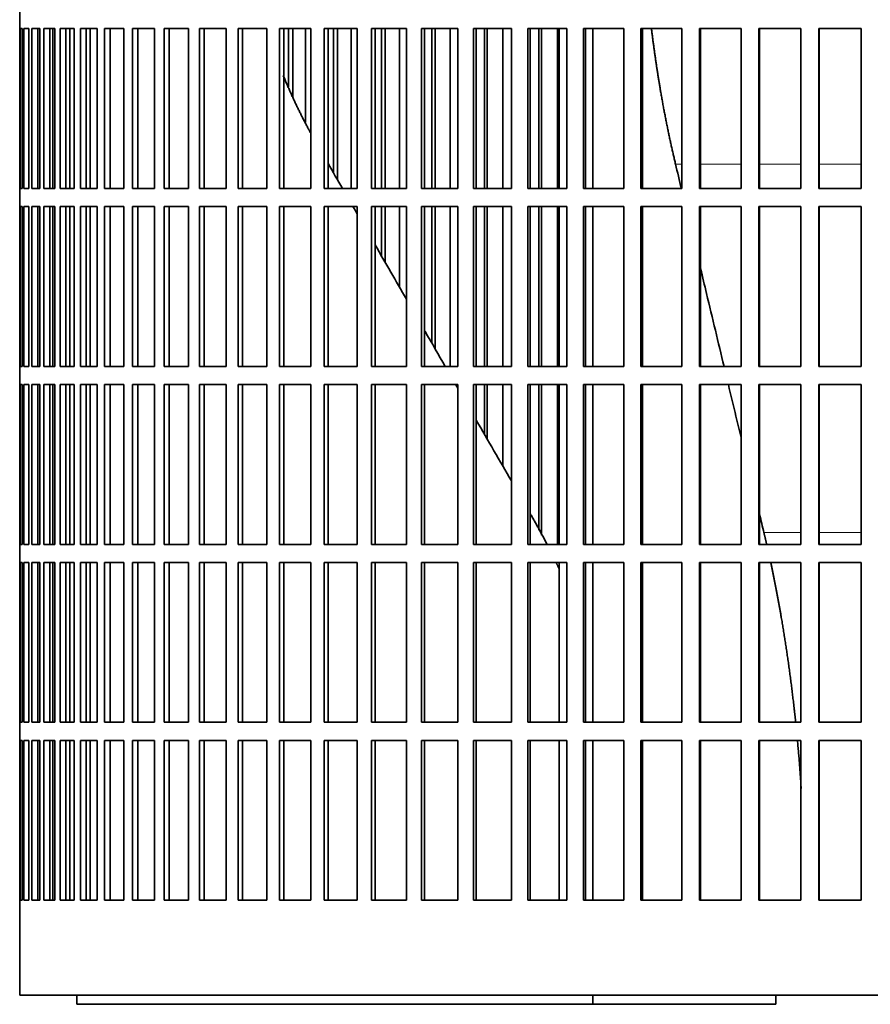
# Model space of a CAD drawing. Header units: millimetres. Extents: x 423 to 1315, y -1724 to 1594.
# Tile 17 of 28: x 938 to 1079, y -219 to -56. Entities that reach past the tile are written whole.
import ezdxf

# ---------------------------------------------------------------- set-up
doc = ezdxf.new("R2010")
doc.units = ezdxf.units.MM
doc.layers.add('VSI344-454_FILTR', color=7, linetype='Continuous')
doc.layers.add('VSI344-454_SUPPO', color=7, linetype='Continuous')

# ---------------------------------------------------------------- blocks, each defined once
blk = doc.blocks.new('SE3')
at = {"layer": 'VSI344-454_FILTR', "color": 7, "linetype": 'Continuous', "lineweight": 35}
for p, q in [((937.66, -54.14), (937.66, -57.14)), ((937.67, -57.14), (937.66, -57.14)), ((937.67, -83.64), (937.67, -57.14)), ((937.72, -83.64), (937.72, -57.14)), ((937.72, -57.14), (938.09, -57.14)), ((938.09, -83.64), (938.09, -57.14)), ((938.35, -83.64), (938.35, -57.14)), ((938.35, -57.14), (939.2, -57.14)), ((939.2, -83.64), (939.2, -57.14)), ((939.67, -83.64), (939.67, -57.14)), ((939.67, -57.14), (941.01, -57.14)), ((940.65, -83.64), (940.65, -57.14)), ((941.01, -83.64), (941.01, -57.14)), ((941.01, -83.64), (941.01, -57.14)), ((941.68, -83.64), (941.68, -57.14)), ((941.68, -57.14), (943.5, -57.14)), ((942.65, -83.64), (942.65, -57.14)), ((943.15, -83.64), (943.15, -57.14)), ((943.5, -83.64), (943.5, -57.14)), ((944.38, -83.64), (944.38, -57.14)), ((944.38, -57.14), (946.67, -57.14)), ((945.32, -83.64), (945.32, -57.14)), ((945.96, -83.64), (945.96, -57.14)), ((946.67, -83.64), (946.67, -57.14)), ((947.74, -83.64), (947.74, -57.14)), ((947.74, -57.14), (950.48, -57.14)), ((948.66, -83.64), (948.66, -57.14)), ((950.48, -83.64), (950.48, -57.14)), ((951.74, -83.64), (951.74, -57.14)), ((951.74, -57.14), (954.94, -57.14)), ((952.64, -83.64), (952.64, -57.14)), ((954.94, -83.64), (954.94, -57.14)), ((956.38, -83.64), (956.38, -57.14)), ((956.38, -57.14), (960.01, -57.14)), ((957.24, -83.64), (957.24, -57.14)), ((960.01, -83.64), (960.01, -57.14)), ((961.63, -83.64), (961.63, -57.14)), ((961.63, -57.14), (965.67, -57.14)), ((962.45, -83.64), (962.45, -57.14)), ((965.67, -83.64), (965.67, -57.14)), ((967.46, -83.64), (967.46, -57.14)), ((967.46, -57.14), (971.89, -57.14)), ((968.24, -83.64), (968.24, -57.14)), ((971.89, -83.64), (971.89, -57.14)), ((973.85, -83.64), (973.85, -57.14)), ((973.85, -57.14), (978.64, -57.14)), ((974.58, -83.64), (974.58, -57.14)), ((978.64, -83.64), (978.64, -57.14)), ((980.75, -57.14), (985.9, -57.14)), ((980.75, -83.64), (980.75, -57.14)), ((981.43, -83.64), (981.43, -57.14)), ((982.21, -66.77), (982.21, -57.14)), ((982.92, -68.49), (982.92, -57.14)), ((985.05, -72.65), (985.05, -57.14)), ((985.9, -83.64), (985.9, -57.14)), ((988.15, -57.14), (993.62, -57.14)), ((988.15, -83.64), (988.15, -57.14)), ((988.78, -83.64), (988.78, -57.14)), ((989.7, -81.09), (989.7, -57.14)), ((990.36, -82.23), (990.36, -57.14)), ((992.62, -83.64), (992.62, -57.14)), ((993.62, -83.64), (993.62, -57.14)), ((996, -57.14), (1001.76, -57.14)), ((996, -83.64), (996, -57.14)), ((996.57, -83.64), (996.57, -57.14)), ((997.64, -83.64), (997.64, -57.14)), ((998.24, -83.64), (998.24, -57.14)), ((1000.63, -83.64), (1000.63, -57.14)), ((1001.76, -83.64), (1001.76, -57.14)), ((1004.26, -57.14), (1010.29, -57.14)), ((1004.26, -83.64), (1004.26, -57.14)), ((1004.78, -83.64), (1004.78, -57.14)), ((1005.98, -83.64), (1005.98, -57.14)), ((1006.53, -83.64), (1006.53, -57.14)), ((1009.02, -83.64), (1009.02, -57.14)), ((1010.29, -83.64), (1010.29, -57.14)), ((1012.9, -57.14), (1019.17, -57.14)), ((1012.9, -83.64), (1012.9, -57.14)), ((1013.35, -83.64), (1013.35, -57.14)), ((1014.69, -83.64), (1014.69, -57.14)), ((1015.17, -83.64), (1015.17, -57.14)), ((1017.77, -83.64), (1017.77, -57.14)), ((1019.17, -83.64), (1019.17, -57.14)), ((1021.87, -57.14), (1028.35, -57.14)), ((1021.87, -83.64), (1021.87, -57.14)), ((1022.26, -83.64), (1022.26, -57.14)), ((1023.72, -83.64), (1023.72, -57.14)), ((1024.15, -83.64), (1024.15, -57.14)), ((1026.83, -83.64), (1026.83, -57.14)), ((1028.35, -83.64), (1028.35, -57.14)), ((1031.13, -57.14), (1037.78, -57.14)), ((1031.13, -83.64), (1031.13, -57.14)), ((1031.46, -83.64), (1031.46, -57.14)), ((1037.78, -83.64), (1037.78, -57.14)), ((1040.64, -57.14), (1047.43, -57.14)), ((1040.64, -83.64), (1040.64, -57.14)), ((1040.89, -83.64), (1040.89, -57.14)), ((1047.43, -83.64), (1047.43, -57.14)), ((1050.34, -57.14), (1057.24, -57.14)), ((1050.34, -83.64), (1050.34, -57.14)), ((1050.53, -83.64), (1050.53, -57.14)), ((1057.24, -83.64), (1057.24, -57.14)), ((1060.19, -57.14), (1067.17, -57.14)), ((1060.19, -83.64), (1060.19, -57.14)), ((1060.31, -83.64), (1060.31, -57.14)), ((1067.17, -83.64), (1067.17, -57.14)), ((1070.14, -57.14), (1077.17, -57.14)), ((1070.14, -83.64), (1070.14, -57.14)), ((1070.19, -83.64), (1070.19, -57.14)), ((1077.17, -83.64), (1077.17, -57.14)), ((937.67, -83.64), (937.66, -83.64)), ((937.66, -83.64), (937.66, -86.64)), ((937.72, -83.64), (938.09, -83.64)), ((938.35, -83.64), (939.2, -83.64)), ((939.67, -83.64), (941.01, -83.64)), ((941.68, -83.64), (943.5, -83.64)), ((944.38, -83.64), (946.67, -83.64)), ((947.74, -83.64), (950.48, -83.64)), ((951.74, -83.64), (954.94, -83.64)), ((956.38, -83.64), (960.01, -83.64)), ((961.63, -83.64), (965.67, -83.64)), ((967.46, -83.64), (971.89, -83.64)), ((973.85, -83.64), (978.64, -83.64)), ((980.75, -83.64), (985.9, -83.64)), ((988.15, -83.64), (993.62, -83.64)), ((996, -83.64), (1001.76, -83.64)), ((1004.26, -83.64), (1010.29, -83.64)), ((1012.9, -83.64), (1019.17, -83.64)), ((1021.87, -83.64), (1028.35, -83.64)), ((1031.13, -83.64), (1037.78, -83.64)), ((1040.64, -83.64), (1047.43, -83.64)), ((1050.34, -83.64), (1057.24, -83.64)), ((1060.19, -83.64), (1067.17, -83.64)), ((1070.14, -83.64), (1077.17, -83.64)), ((937.67, -86.64), (937.66, -86.64)), ((937.67, -113.14), (937.67, -86.64)), ((937.72, -113.14), (937.72, -86.64)), ((937.72, -86.64), (938.09, -86.64)), ((938.09, -113.14), (938.09, -86.64)), ((938.35, -113.14), (938.35, -86.64)), ((938.35, -86.64), (939.2, -86.64)), ((939.2, -113.14), (939.2, -86.64)), ((939.67, -113.14), (939.67, -86.64)), ((939.67, -86.64), (941.01, -86.64)), ((940.65, -113.14), (940.65, -86.64)), ((941.01, -113.14), (941.01, -86.64)), ((941.01, -113.14), (941.01, -86.64)), ((941.68, -113.14), (941.68, -86.64)), ((941.68, -86.64), (943.5, -86.64)), ((942.65, -113.14), (942.65, -86.64)), ((943.15, -113.14), (943.15, -86.64)), ((943.5, -113.14), (943.5, -86.64)), ((944.38, -113.14), (944.38, -86.64)), ((944.38, -86.64), (946.67, -86.64)), ((945.32, -113.14), (945.32, -86.64)), ((945.96, -113.14), (945.96, -86.64)), ((946.67, -113.14), (946.67, -86.64)), ((947.74, -113.14), (947.74, -86.64)), ((947.74, -86.64), (950.48, -86.64)), ((948.66, -113.14), (948.66, -86.64)), ((950.48, -113.14), (950.48, -86.64)), ((951.74, -113.14), (951.74, -86.64)), ((951.74, -86.64), (954.94, -86.64)), ((952.64, -113.14), (952.64, -86.64)), ((954.94, -113.14), (954.94, -86.64)), ((956.38, -113.14), (956.38, -86.64)), ((956.38, -86.64), (960.01, -86.64)), ((957.24, -113.14), (957.24, -86.64)), ((960.01, -113.14), (960.01, -86.64)), ((961.63, -113.14), (961.63, -86.64)), ((961.63, -86.64), (965.67, -86.64)), ((962.45, -113.14), (962.45, -86.64)), ((965.67, -113.14), (965.67, -86.64)), ((967.46, -113.14), (967.46, -86.64)), ((967.46, -86.64), (971.89, -86.64)), ((968.24, -113.14), (968.24, -86.64)), ((971.89, -113.14), (971.89, -86.64)), ((973.85, -113.14), (973.85, -86.64)), ((973.85, -86.64), (978.64, -86.64)), ((974.58, -113.14), (974.58, -86.64)), ((978.64, -113.14), (978.64, -86.64)), ((980.75, -86.64), (985.9, -86.64)), ((980.75, -113.14), (980.75, -86.64)), ((981.43, -113.14), (981.43, -86.64)), ((985.9, -113.14), (985.9, -86.64)), ((988.15, -86.64), (993.62, -86.64)), ((988.15, -113.14), (988.15, -86.64)), ((988.78, -113.14), (988.78, -86.64)), ((993.62, -113.14), (993.62, -86.64)), ((996, -86.64), (1001.76, -86.64)), ((996, -113.14), (996, -86.64)), ((996.57, -113.14), (996.57, -86.64)), ((997.64, -94.84), (997.64, -86.64)), ((998.24, -95.88), (998.24, -86.64)), ((1000.63, -100.01), (1000.63, -86.64)), ((1001.76, -113.14), (1001.76, -86.64)), ((1004.26, -86.64), (1010.29, -86.64)), ((1004.26, -113.14), (1004.26, -86.64)), ((1004.78, -113.14), (1004.78, -86.64)), ((1005.98, -109.29), (1005.98, -86.64)), ((1006.53, -110.23), (1006.53, -86.64)), ((1009.02, -113.14), (1009.02, -86.64)), ((1010.29, -113.14), (1010.29, -86.64)), ((1012.9, -86.64), (1019.17, -86.64)), ((1012.9, -113.14), (1012.9, -86.64)), ((1013.35, -113.14), (1013.35, -86.64)), ((1014.69, -113.14), (1014.69, -86.64)), ((1015.17, -113.14), (1015.17, -86.64)), ((1017.77, -113.14), (1017.77, -86.64)), ((1019.17, -113.14), (1019.17, -86.64)), ((1021.87, -86.64), (1028.35, -86.64)), ((1021.87, -113.14), (1021.87, -86.64)), ((1022.26, -113.14), (1022.26, -86.64)), ((1023.72, -113.14), (1023.72, -86.64)), ((1024.15, -113.14), (1024.15, -86.64)), ((1026.83, -113.14), (1026.83, -86.64)), ((1028.35, -113.14), (1028.35, -86.64)), ((1031.13, -86.64), (1037.78, -86.64)), ((1031.13, -113.14), (1031.13, -86.64)), ((1031.46, -113.14), (1031.46, -86.64)), ((1037.78, -113.14), (1037.78, -86.64)), ((1040.64, -86.64), (1047.43, -86.64)), ((1040.64, -113.14), (1040.64, -86.64)), ((1040.89, -113.14), (1040.89, -86.64)), ((1047.43, -113.14), (1047.43, -86.64)), ((1050.34, -86.64), (1057.24, -86.64)), ((1050.34, -113.14), (1050.34, -86.64)), ((1050.53, -113.14), (1050.53, -86.64)), ((1057.24, -113.14), (1057.24, -86.64)), ((1060.19, -86.64), (1067.17, -86.64)), ((1060.19, -113.14), (1060.19, -86.64)), ((1060.31, -113.14), (1060.31, -86.64)), ((1067.17, -113.14), (1067.17, -86.64)), ((1070.14, -86.64), (1077.17, -86.64)), ((1070.14, -113.14), (1070.14, -86.64)), ((1070.19, -113.14), (1070.19, -86.64)), ((1077.17, -113.14), (1077.17, -86.64)), ((937.67, -113.14), (937.66, -113.14)), ((937.66, -113.14), (937.66, -116.14)), ((937.72, -113.14), (938.09, -113.14)), ((938.35, -113.14), (939.2, -113.14)), ((939.67, -113.14), (941.01, -113.14)), ((941.68, -113.14), (943.5, -113.14)), ((944.38, -113.14), (946.67, -113.14)), ((947.74, -113.14), (950.48, -113.14)), ((951.74, -113.14), (954.94, -113.14)), ((956.38, -113.14), (960.01, -113.14)), ((961.63, -113.14), (965.67, -113.14)), ((967.46, -113.14), (971.89, -113.14)), ((973.85, -113.14), (978.64, -113.14)), ((980.75, -113.14), (985.9, -113.14)), ((988.15, -113.14), (993.62, -113.14)), ((996, -113.14), (1001.76, -113.14)), ((1004.26, -113.14), (1010.29, -113.14)), ((1012.9, -113.14), (1019.17, -113.14)), ((1021.87, -113.14), (1028.35, -113.14)), ((1031.13, -113.14), (1037.78, -113.14)), ((1040.64, -113.14), (1047.43, -113.14)), ((1050.34, -113.14), (1057.24, -113.14)), ((1060.19, -113.14), (1067.17, -113.14)), ((1070.14, -113.14), (1077.17, -113.14)), ((937.67, -116.14), (937.66, -116.14)), ((937.67, -142.64), (937.67, -116.14)), ((937.72, -142.64), (937.72, -116.14)), ((937.72, -116.14), (938.09, -116.14)), ((938.09, -142.64), (938.09, -116.14)), ((938.35, -142.64), (938.35, -116.14)), ((938.35, -116.14), (939.2, -116.14)), ((939.2, -142.64), (939.2, -116.14)), ((939.67, -142.64), (939.67, -116.14)), ((939.67, -116.14), (941.01, -116.14)), ((940.65, -142.64), (940.65, -116.14)), ((941.01, -142.64), (941.01, -116.14)), ((941.01, -142.64), (941.01, -116.14)), ((941.68, -142.64), (941.68, -116.14)), ((941.68, -116.14), (943.5, -116.14)), ((942.65, -142.64), (942.65, -116.14)), ((943.15, -142.64), (943.15, -116.14)), ((943.5, -142.64), (943.5, -116.14)), ((944.38, -142.64), (944.38, -116.14)), ((944.38, -116.14), (946.67, -116.14)), ((945.32, -142.64), (945.32, -116.14)), ((945.96, -142.64), (945.96, -116.14)), ((946.67, -142.64), (946.67, -116.14)), ((947.74, -142.64), (947.74, -116.14)), ((947.74, -116.14), (950.48, -116.14)), ((948.66, -142.64), (948.66, -116.14)), ((950.48, -142.64), (950.48, -116.14)), ((951.74, -142.64), (951.74, -116.14)), ((951.74, -116.14), (954.94, -116.14)), ((952.64, -142.64), (952.64, -116.14)), ((954.94, -142.64), (954.94, -116.14)), ((956.38, -142.64), (956.38, -116.14)), ((956.38, -116.14), (960.01, -116.14)), ((957.24, -142.64), (957.24, -116.14)), ((960.01, -142.64), (960.01, -116.14)), ((961.63, -142.64), (961.63, -116.14)), ((961.63, -116.14), (965.67, -116.14)), ((962.45, -142.64), (962.45, -116.14)), ((965.67, -142.64), (965.67, -116.14)), ((967.46, -142.64), (967.46, -116.14)), ((967.46, -116.14), (971.89, -116.14)), ((968.24, -142.64), (968.24, -116.14)), ((971.89, -142.64), (971.89, -116.14)), ((973.85, -142.64), (973.85, -116.14)), ((973.85, -116.14), (978.64, -116.14)), ((974.58, -142.64), (974.58, -116.14)), ((978.64, -142.64), (978.64, -116.14)), ((980.75, -116.14), (985.9, -116.14)), ((980.75, -142.64), (980.75, -116.14)), ((981.43, -142.64), (981.43, -116.14)), ((985.9, -142.64), (985.9, -116.14)), ((988.15, -116.14), (993.62, -116.14)), ((988.15, -142.64), (988.15, -116.14)), ((988.78, -142.64), (988.78, -116.14)), ((993.62, -142.64), (993.62, -116.14)), ((996, -116.14), (1001.76, -116.14)), ((996, -142.64), (996, -116.14)), ((996.57, -142.64), (996.57, -116.14)), ((1001.76, -142.64), (1001.76, -116.14)), ((1004.26, -116.14), (1010.29, -116.14)), ((1004.26, -142.64), (1004.26, -116.14)), ((1004.78, -142.64), (1004.78, -116.14)), ((1010.29, -142.64), (1010.29, -116.14)), ((1012.9, -116.14), (1019.17, -116.14)), ((1012.9, -142.64), (1012.9, -116.14)), ((1013.35, -142.64), (1013.35, -116.14)), ((1014.69, -124.37), (1014.69, -116.14)), ((1015.17, -125.21), (1015.17, -116.14)), ((1017.77, -129.71), (1017.77, -116.14)), ((1019.17, -142.64), (1019.17, -116.14)), ((1021.87, -116.14), (1028.35, -116.14)), ((1021.87, -142.64), (1021.87, -116.14)), ((1022.26, -142.64), (1022.26, -116.14)), ((1023.72, -140.3), (1023.72, -116.14)), ((1024.15, -141.12), (1024.15, -116.14)), ((1026.83, -142.64), (1026.83, -116.14)), ((1028.35, -142.64), (1028.35, -116.14)), ((1031.13, -116.14), (1037.78, -116.14)), ((1031.13, -142.64), (1031.13, -116.14)), ((1031.46, -142.64), (1031.46, -116.14)), ((1037.78, -142.64), (1037.78, -116.14)), ((1040.64, -116.14), (1047.43, -116.14)), ((1040.64, -142.64), (1040.64, -116.14)), ((1040.89, -142.64), (1040.89, -116.14)), ((1047.43, -142.64), (1047.43, -116.14)), ((1050.34, -116.14), (1057.24, -116.14)), ((1050.34, -142.64), (1050.34, -116.14)), ((1050.53, -142.64), (1050.53, -116.14)), ((1057.24, -142.64), (1057.24, -116.14)), ((1060.19, -116.14), (1067.17, -116.14)), ((1060.19, -142.64), (1060.19, -116.14)), ((1060.31, -142.64), (1060.31, -116.14)), ((1067.17, -142.64), (1067.17, -116.14)), ((1070.14, -116.14), (1077.17, -116.14)), ((1070.14, -142.64), (1070.14, -116.14)), ((1070.19, -142.64), (1070.19, -116.14)), ((1077.17, -142.64), (1077.17, -116.14)), ((937.67, -142.64), (937.66, -142.64)), ((937.66, -142.64), (937.66, -145.64)), ((937.72, -142.64), (938.09, -142.64)), ((938.35, -142.64), (939.2, -142.64)), ((939.67, -142.64), (941.01, -142.64)), ((941.68, -142.64), (943.5, -142.64)), ((944.38, -142.64), (946.67, -142.64)), ((947.74, -142.64), (950.48, -142.64)), ((951.74, -142.64), (954.94, -142.64)), ((956.38, -142.64), (960.01, -142.64)), ((961.63, -142.64), (965.67, -142.64)), ((967.46, -142.64), (971.89, -142.64)), ((973.85, -142.64), (978.64, -142.64)), ((980.75, -142.64), (985.9, -142.64)), ((988.15, -142.64), (993.62, -142.64)), ((996, -142.64), (1001.76, -142.64)), ((1004.26, -142.64), (1010.29, -142.64)), ((1012.9, -142.64), (1019.17, -142.64)), ((1021.87, -142.64), (1028.35, -142.64)), ((1031.13, -142.64), (1037.78, -142.64)), ((1040.64, -142.64), (1047.43, -142.64)), ((1050.34, -142.64), (1057.24, -142.64)), ((1060.19, -142.64), (1067.17, -142.64)), ((1070.14, -142.64), (1077.17, -142.64)), ((937.67, -145.64), (937.66, -145.64)), ((937.67, -172.14), (937.67, -145.64)), ((937.72, -172.14), (937.72, -145.64)), ((937.72, -145.64), (938.09, -145.64)), ((938.09, -172.14), (938.09, -145.64)), ((938.35, -172.14), (938.35, -145.64)), ((938.35, -145.64), (939.2, -145.64)), ((939.2, -172.14), (939.2, -145.64)), ((939.67, -172.14), (939.67, -145.64)), ((939.67, -145.64), (941.01, -145.64)), ((940.65, -172.14), (940.65, -145.64)), ((941.01, -172.14), (941.01, -145.64)), ((941.01, -172.14), (941.01, -145.64)), ((941.68, -172.14), (941.68, -145.64)), ((941.68, -145.64), (943.5, -145.64)), ((942.65, -172.14), (942.65, -145.64)), ((943.15, -172.14), (943.15, -145.64)), ((943.5, -172.14), (943.5, -145.64)), ((944.38, -172.14), (944.38, -145.64)), ((944.38, -145.64), (946.67, -145.64)), ((945.32, -172.14), (945.32, -145.64)), ((945.96, -172.14), (945.96, -145.64)), ((946.67, -172.14), (946.67, -145.64)), ((947.74, -172.14), (947.74, -145.64)), ((947.74, -145.64), (950.48, -145.64)), ((948.66, -172.14), (948.66, -145.64)), ((950.48, -172.14), (950.48, -145.64)), ((951.74, -172.14), (951.74, -145.64)), ((951.74, -145.64), (954.94, -145.64)), ((952.64, -172.14), (952.64, -145.64)), ((954.94, -172.14), (954.94, -145.64)), ((956.38, -172.14), (956.38, -145.64)), ((956.38, -145.64), (960.01, -145.64)), ((957.24, -172.14), (957.24, -145.64)), ((960.01, -172.14), (960.01, -145.64)), ((961.63, -172.14), (961.63, -145.64)), ((961.63, -145.64), (965.67, -145.64)), ((962.45, -172.14), (962.45, -145.64)), ((965.67, -172.14), (965.67, -145.64)), ((967.46, -172.14), (967.46, -145.64)), ((967.46, -145.64), (971.89, -145.64)), ((968.24, -172.14), (968.24, -145.64)), ((971.89, -172.14), (971.89, -145.64)), ((973.85, -172.14), (973.85, -145.64)), ((973.85, -145.64), (978.64, -145.64)), ((974.58, -172.14), (974.58, -145.64)), ((978.64, -172.14), (978.64, -145.64)), ((980.75, -145.64), (985.9, -145.64)), ((980.75, -172.14), (980.75, -145.64)), ((981.43, -172.14), (981.43, -145.64)), ((985.9, -172.14), (985.9, -145.64)), ((988.15, -145.64), (993.62, -145.64)), ((988.15, -172.14), (988.15, -145.64)), ((988.78, -172.14), (988.78, -145.64)), ((993.62, -172.14), (993.62, -145.64)), ((996, -145.64), (1001.76, -145.64)), ((996, -172.14), (996, -145.64)), ((996.57, -172.14), (996.57, -145.64)), ((1001.76, -172.14), (1001.76, -145.64)), ((1004.26, -145.64), (1010.29, -145.64)), ((1004.26, -172.14), (1004.26, -145.64)), ((1004.78, -172.14), (1004.78, -145.64)), ((1010.29, -172.14), (1010.29, -145.64)), ((1012.9, -145.64), (1019.17, -145.64)), ((1012.9, -172.14), (1012.9, -145.64)), ((1013.35, -172.14), (1013.35, -145.64)), ((1019.17, -172.14), (1019.17, -145.64)), ((1021.87, -145.64), (1028.35, -145.64)), ((1021.87, -172.14), (1021.87, -145.64)), ((1022.26, -172.14), (1022.26, -145.64)), ((1028.35, -172.14), (1028.35, -145.64)), ((1031.13, -145.64), (1037.78, -145.64)), ((1031.13, -172.14), (1031.13, -145.64)), ((1031.46, -172.14), (1031.46, -145.64)), ((1037.78, -172.14), (1037.78, -145.64)), ((1040.64, -145.64), (1047.43, -145.64)), ((1040.64, -172.14), (1040.64, -145.64)), ((1040.89, -172.14), (1040.89, -145.64)), ((1047.43, -172.14), (1047.43, -145.64)), ((1050.34, -145.64), (1057.24, -145.64)), ((1050.34, -172.14), (1050.34, -145.64)), ((1050.53, -172.14), (1050.53, -145.64)), ((1057.24, -172.14), (1057.24, -145.64)), ((1060.19, -145.64), (1067.17, -145.64)), ((1060.19, -172.14), (1060.19, -145.64)), ((1060.31, -172.14), (1060.31, -145.64)), ((1067.17, -172.14), (1067.17, -145.64)), ((1070.14, -145.64), (1077.17, -145.64)), ((1070.14, -172.14), (1070.14, -145.64)), ((1070.19, -172.14), (1070.19, -145.64)), ((1077.17, -172.14), (1077.17, -145.64)), ((937.67, -172.14), (937.66, -172.14)), ((937.66, -172.14), (937.66, -175.14)), ((937.72, -172.14), (938.09, -172.14)), ((938.35, -172.14), (939.2, -172.14)), ((939.67, -172.14), (941.01, -172.14)), ((941.68, -172.14), (943.5, -172.14)), ((944.38, -172.14), (946.67, -172.14)), ((947.74, -172.14), (950.48, -172.14)), ((951.74, -172.14), (954.94, -172.14)), ((956.38, -172.14), (960.01, -172.14)), ((961.63, -172.14), (965.67, -172.14)), ((967.46, -172.14), (971.89, -172.14)), ((973.85, -172.14), (978.64, -172.14)), ((980.75, -172.14), (985.9, -172.14)), ((988.15, -172.14), (993.62, -172.14)), ((996, -172.14), (1001.76, -172.14)), ((1004.26, -172.14), (1010.29, -172.14)), ((1012.9, -172.14), (1019.17, -172.14)), ((1021.87, -172.14), (1028.35, -172.14)), ((1031.13, -172.14), (1037.78, -172.14)), ((1040.64, -172.14), (1047.43, -172.14)), ((1050.34, -172.14), (1057.24, -172.14)), ((1060.19, -172.14), (1067.17, -172.14)), ((1070.14, -172.14), (1077.17, -172.14)), ((937.67, -175.14), (937.66, -175.14)), ((937.67, -201.64), (937.67, -175.14)), ((937.72, -201.64), (937.72, -175.14)), ((937.72, -175.14), (938.09, -175.14)), ((938.09, -201.64), (938.09, -175.14)), ((938.35, -201.64), (938.35, -175.14)), ((938.35, -175.14), (939.2, -175.14)), ((939.2, -201.64), (939.2, -175.14)), ((939.67, -201.64), (939.67, -175.14)), ((939.67, -175.14), (941.01, -175.14)), ((940.65, -201.64), (940.65, -175.14)), ((941.01, -201.64), (941.01, -175.14)), ((941.01, -201.64), (941.01, -175.14)), ((941.68, -201.64), (941.68, -175.14)), ((941.68, -175.14), (943.5, -175.14)), ((942.65, -201.64), (942.65, -175.14)), ((943.15, -201.64), (943.15, -175.14)), ((943.5, -201.64), (943.5, -175.14)), ((944.38, -201.64), (944.38, -175.14)), ((944.38, -175.14), (946.67, -175.14)), ((945.32, -201.64), (945.32, -175.14)), ((945.96, -201.64), (945.96, -175.14)), ((946.67, -201.64), (946.67, -175.14)), ((947.74, -201.64), (947.74, -175.14)), ((947.74, -175.14), (950.48, -175.14)), ((948.66, -201.64), (948.66, -175.14)), ((950.48, -201.64), (950.48, -175.14)), ((951.74, -201.64), (951.74, -175.14)), ((951.74, -175.14), (954.94, -175.14)), ((952.64, -201.64), (952.64, -175.14)), ((954.94, -201.64), (954.94, -175.14)), ((956.38, -201.64), (956.38, -175.14)), ((956.38, -175.14), (960.01, -175.14)), ((957.24, -201.64), (957.24, -175.14)), ((960.01, -201.64), (960.01, -175.14)), ((961.63, -201.64), (961.63, -175.14)), ((961.63, -175.14), (965.67, -175.14)), ((962.45, -201.64), (962.45, -175.14)), ((965.67, -201.64), (965.67, -175.14)), ((967.46, -201.64), (967.46, -175.14)), ((967.46, -175.14), (971.89, -175.14)), ((968.24, -201.64), (968.24, -175.14)), ((971.89, -201.64), (971.89, -175.14)), ((973.85, -201.64), (973.85, -175.14)), ((973.85, -175.14), (978.64, -175.14)), ((974.58, -201.64), (974.58, -175.14)), ((978.64, -201.64), (978.64, -175.14)), ((980.75, -201.64), (980.75, -175.14)), ((980.75, -175.14), (985.9, -175.14)), ((981.43, -201.64), (981.43, -175.14)), ((985.9, -201.64), (985.9, -175.14)), ((988.15, -175.14), (993.62, -175.14)), ((988.15, -201.64), (988.15, -175.14)), ((988.78, -201.64), (988.78, -175.14)), ((993.62, -201.64), (993.62, -175.14)), ((996, -175.14), (1001.76, -175.14)), ((996, -201.64), (996, -175.14)), ((996.57, -201.64), (996.57, -175.14)), ((1001.76, -201.64), (1001.76, -175.14)), ((1004.26, -175.14), (1010.29, -175.14)), ((1004.26, -201.64), (1004.26, -175.14)), ((1004.78, -201.64), (1004.78, -175.14)), ((1010.29, -201.64), (1010.29, -175.14)), ((1012.9, -175.14), (1019.17, -175.14)), ((1012.9, -201.64), (1012.9, -175.14)), ((1013.35, -201.64), (1013.35, -175.14)), ((1019.17, -201.64), (1019.17, -175.14)), ((1021.87, -175.14), (1028.35, -175.14)), ((1021.87, -201.64), (1021.87, -175.14)), ((1022.26, -201.64), (1022.26, -175.14)), ((1028.35, -201.64), (1028.35, -175.14)), ((1031.13, -175.14), (1037.78, -175.14)), ((1031.13, -201.64), (1031.13, -175.14)), ((1031.46, -201.64), (1031.46, -175.14)), ((1037.78, -201.64), (1037.78, -175.14)), ((1040.64, -175.14), (1047.43, -175.14)), ((1040.64, -201.64), (1040.64, -175.14)), ((1040.89, -201.64), (1040.89, -175.14)), ((1047.43, -201.64), (1047.43, -175.14)), ((1050.34, -175.14), (1057.24, -175.14)), ((1050.34, -201.64), (1050.34, -175.14)), ((1050.53, -201.64), (1050.53, -175.14)), ((1057.24, -201.64), (1057.24, -175.14)), ((1060.19, -175.14), (1067.17, -175.14)), ((1060.19, -201.64), (1060.19, -175.14)), ((1060.31, -201.64), (1060.31, -175.14)), ((1067.17, -201.64), (1067.17, -175.14)), ((1070.14, -175.14), (1077.17, -175.14)), ((1070.14, -201.64), (1070.14, -175.14)), ((1070.19, -201.64), (1070.19, -175.14)), ((1077.17, -201.64), (1077.17, -175.14)), ((937.67, -201.64), (937.66, -201.64)), ((937.66, -201.64), (937.66, -217.39)), ((937.72, -201.64), (938.09, -201.64)), ((938.35, -201.64), (939.2, -201.64)), ((939.67, -201.64), (941.01, -201.64)), ((941.68, -201.64), (943.5, -201.64)), ((944.38, -201.64), (946.67, -201.64)), ((947.74, -201.64), (950.48, -201.64)), ((951.74, -201.64), (954.94, -201.64)), ((956.38, -201.64), (960.01, -201.64)), ((961.63, -201.64), (965.67, -201.64)), ((967.46, -201.64), (971.89, -201.64)), ((973.85, -201.64), (978.64, -201.64)), ((980.75, -201.64), (985.9, -201.64)), ((988.15, -201.64), (993.62, -201.64)), ((996, -201.64), (1001.76, -201.64)), ((1004.26, -201.64), (1010.29, -201.64)), ((1012.9, -201.64), (1019.17, -201.64)), ((1021.87, -201.64), (1028.35, -201.64)), ((1031.13, -201.64), (1037.78, -201.64)), ((1040.64, -201.64), (1047.43, -201.64)), ((1050.34, -201.64), (1057.24, -201.64)), ((1060.19, -201.64), (1067.17, -201.64)), ((1070.14, -201.64), (1077.17, -201.64)), ((937.66, -217.39), (1216.48, -217.39))]:
    blk.add_line(p, q, dxfattribs=at)
at = {"layer": 'VSI344-454_SUPPO', "color": 7, "linetype": 'Continuous', "lineweight": 35}
for p, q in [((949.32, -83.64), (949.32, -57.14)), ((1027.09, -83.64), (1027.09, -57.14)), ((1032.69, -83.64), (1032.69, -57.14)), ((949.32, -113.14), (949.32, -86.64)), ((1027.09, -113.14), (1027.09, -86.64)), ((1032.69, -113.14), (1032.69, -86.64)), ((949.32, -142.64), (949.32, -116.14)), ((1027.09, -142.64), (1027.09, -116.14)), ((1032.69, -142.64), (1032.69, -116.14)), ((949.32, -172.14), (949.32, -145.64)), ((1027.09, -172.14), (1027.09, -145.64)), ((1032.69, -172.14), (1032.69, -145.64)), ((949.32, -201.64), (949.32, -175.14)), ((1027.09, -201.64), (1027.09, -175.14)), ((1032.69, -201.64), (1032.69, -175.14)), ((947.16, -218.89), (947.16, -217.39)), ((1032.69, -218.89), (1032.69, -217.39)), ((1063, -217.39), (1063, -218.89)), ((947.16, -218.89), (1032.69, -218.89)), ((1032.69, -218.89), (1063, -218.89))]:
    blk.add_line(p, q, dxfattribs=at)
at = {"layer": 'VSI344-454_SUPPO', "color": 4, "linetype": 'Continuous', "lineweight": 9}
for p, q in [((1046.37, -79.59), (1047.43, -79.59)), ((1050.53, -79.59), (1057.24, -79.59)), ((1060.31, -79.59), (1067.17, -79.59)), ((1070.19, -79.59), (1077.17, -79.59)), ((1067.17, -140.69), (1061.02, -140.69)), ((1077.17, -140.69), (1070.19, -140.69))]:
    blk.add_line(p, q, dxfattribs=at)
at = {"layer": 'VSI344-454_SUPPO', "color": 7, "linetype": 'Continuous', "lineweight": 35}
for points, degree, knots in [([(1046.37, -79.59), (1044.95, -73.65), (1043.86, -67.28), (1043.02, -62.32), (1042.38, -57.17)], 2, [0, 0, 0, 0.25, 0.25, 0.4436241, 0.4436241, 0.4436241]), ([(1054.41, -113.14), (1053.46, -109.17), (1052.17, -103.8), (1050.86, -98.31), (1050.53, -96.93)], 3, [0.4707547, 0.4707547, 0.4707547, 0.4707547, 0.6666667, 0.7318485, 0.7318485, 0.7318485, 0.7318485]), ([(1008.21, -113.14), (1007.1, -111.22), (1005.95, -109.24), (1004.81, -107.25), (1004.78, -107.2)], 3, [0.40504609, 0.40504609, 0.40504609, 0.40504609, 0.5, 0.5025164, 0.5025164, 0.5025164, 0.5025164]), ([(1057.24, -124.94), (1056.96, -123.77), (1056.26, -120.86), (1055.56, -117.91), (1055.13, -116.14)], 3, [0.2737146, 0.2737146, 0.2737146, 0.2737146, 0.3333333, 0.4212192, 0.4212192, 0.4212192, 0.4212192]), ([(1066.29, -172.12), (1066.19, -171.18), (1066.08, -170.24), (1065.22, -162.44), (1063.95, -155.01), (1063.13, -150.19), (1062.14, -145.58)], 2, [0.4697381, 0.4697381, 0.4697381, 0.5, 0.5, 0.75, 0.75, 0.9125116, 0.9125116, 0.9125116])]:
    blk.add_open_spline(points, degree=degree, knots=knots, dxfattribs=at)
for points, degree in [([(985.83, -74.33), (983.34, -69.76), (981.35, -64.92)], 2), ([(991.18, -83.64), (990.38, -82.26), (989.58, -80.88), (988.78, -79.49)], 3), ([(1047.34, -83.64), (1047.02, -82.3), (1046.7, -80.95), (1046.37, -79.59)], 3), ([(993.62, -87.87), (993.38, -87.46), (993.14, -87.05), (992.91, -86.64)], 3), ([(1001.76, -101.98), (1000.04, -98.99), (998.31, -96), (996.57, -92.99)], 3), ([(1010.29, -116.76), (1010.17, -116.55), (1010.06, -116.35), (1009.94, -116.14)], 3), ([(1019.17, -132.13), (1017.24, -128.79), (1015.3, -125.43), (1013.35, -122.06)], 3), ([(1022.27, -137.51), (1022.27, -137.5), (1022.27, -137.5), (1022.26, -137.49)], 3), ([(1025.05, -142.58), (1023.72, -140.01), (1022.27, -137.51)], 2), ([(1061.02, -140.69), (1060.79, -139.7), (1060.55, -138.71), (1060.31, -137.71)], 3), ([(1061.47, -142.6), (1061.25, -141.64), (1061.02, -140.69)], 2), ([(1027.12, -146.78), (1026.84, -146.19), (1026.56, -145.61)], 2), ([(1067.2, -183.13), (1066.95, -179.09), (1066.58, -175.11)], 2)]:
    blk.add_open_spline(points, degree=degree, dxfattribs=at)

msp = doc.modelspace()

# ---------------------------------------------------------------- block references
msp.add_blockref('SE3', (0, 0))

doc.saveas('drawing.dxf')
